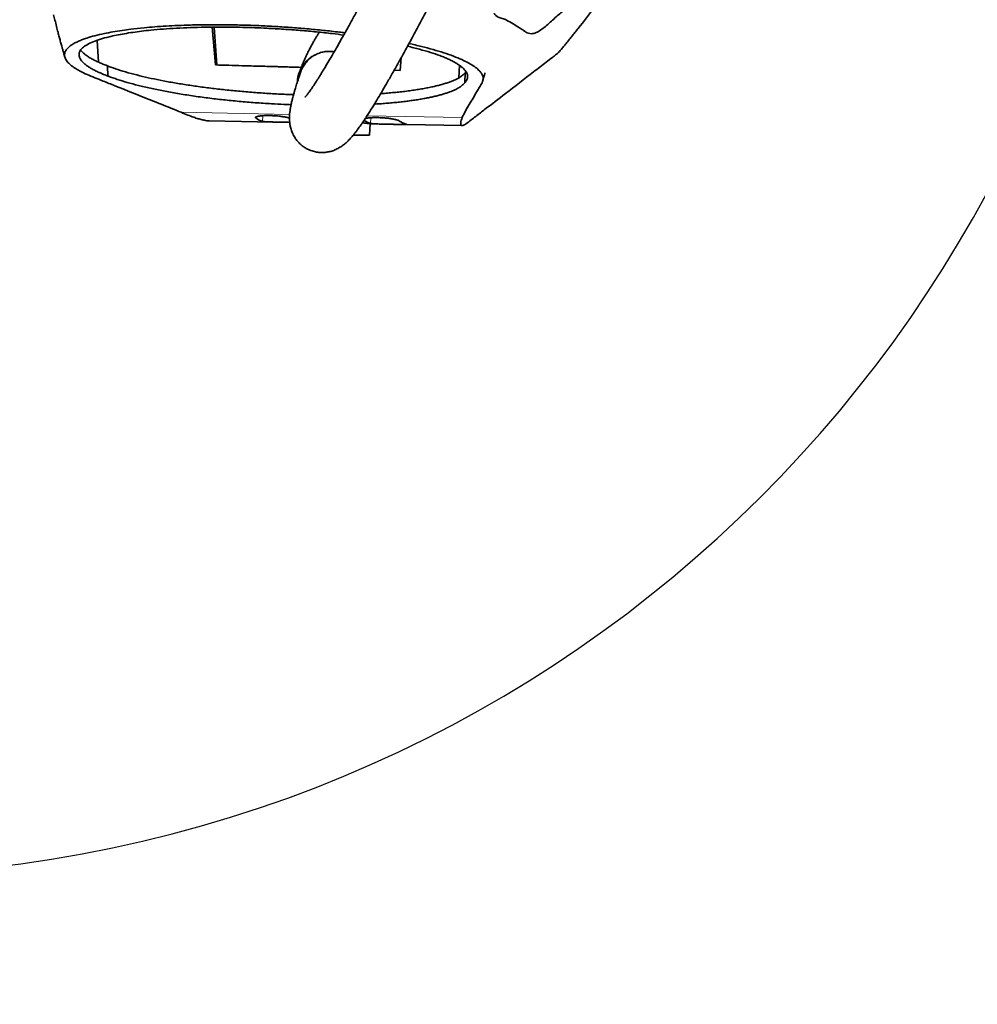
# Model space of a CAD drawing. Header units: millimetres. Extents: x 0 to 14900, y 0 to 10500.
# Tile 29 of 49: x 11081 to 11863, y 5082 to 5885. Entities that reach past the tile are written whole.
import ezdxf

# ---------------------------------------------------------------- set-up
doc = ezdxf.new("R2010")
doc.units = ezdxf.units.MM
doc.header["$LTSCALE"] = 25
doc.layers.add('THICK_LINE', color=7, linetype='Continuous')
doc.styles.add('SLDTEXTSTYLE0', font='TXT', dxfattribs={"width": 0.605})
doc.dimstyles.new('SLDDIMSTYLE1', dxfattribs={"dimtxt": 87.5, "dimasz": 87.5, "dimexe": 0, "dimexo": 0.0625, "dimgap": 21.875, "dimtad": 1, "dimdec": 4, "dimlfac": 25, "dimzin": 12, "dimdsep": 46, "dimtxsty": 'SLDTEXTSTYLE0', "dimsah": 1, "dimcen": 0.09, "dimadec": 1, "dimazin": 3, "dimtfac": 1, "dimtofl": 0, "dimtmove": 0, "dimatfit": 3, "dimfxl": 1, "dimfrac": 2, "dimtolj": 1, "dimtzin": 12, "dimarcsym": 0})

# ---------------------------------------------------------------- blocks, each defined once
blk = doc.blocks.new('_D_6')
at = {"layer": 'THICK_LINE'}
for p, q in [((13956.03, 6243.72), (14267.68, 6243.72)), ((7967.86, 5719.82), (7660.95, 5665.71))]:
    blk.add_line(p, q, dxfattribs=at)
blk.add_arc((10939.03, 6243.72), 3291.15, 190, 0, dxfattribs=at)
for points in [[(14230.18, 6243.72), (14216.52, 6156.4), (14241.52, 6156.06)], [(7697.88, 5672.22), (7701.93, 5583.92), (7726.49, 5588.59)]]:
    blk.add_solid(points, dxfattribs=at)
at = {"layer": 'THICK_LINE', "insert": (11092.19, 3066.62), "char_height": 87.5, "attachment_point": 1, "rotation": 5, "style": 'SLDTEXTSTYLE0'}
blk.add_mtext('170°', dxfattribs=at)

msp = doc.modelspace()

# ---------------------------------------------------------------- linework, layer by layer
at = {"color": 7, "linetype": 'Continuous', "lineweight": 35}
for p, q in [((11240.7746923, 5848.1055534), (11238.1961953, 5878.9772596)), ((11145.2651191, 5850.4048707), (11144.3721638, 5868.1779606)), ((11520.6402876, 5858.2641684), (11520.6985218, 5858.3541173)), ((11240.7746923, 5848.1055534), (11241.9949664, 5848.1035644)), ((11392.4222672, 5854.0908736), (11391.4809858, 5843.6164645)), ((11153.0274069, 5839.0540224), (11152.6471941, 5847.3753203)), ((11391.4809858, 5843.6164645), (11386.6454659, 5843.7736934)), ((11391.4980203, 5843.6359412), (11386.7444951, 5843.7904294)), ((11439.8862353, 5847.8200614), (11439.3580141, 5837.6024711)), ((11444.2192715, 5833.5662714), (11444.6531821, 5841.8718203)), ((11235.6045213, 5802.5047858), (11301.4079948, 5801.2581365)), ((11366.5318965, 5790.7208439), (11367.0317214, 5800.1873753)), ((11367.0226236, 5800.0150649), (11442.0335216, 5798.5939807))]:
    msp.add_line(p, q, dxfattribs=at)
at = {"color": 8, "linetype": 'Continuous', "lineweight": 18}
for p, q in [((11131.3037592, 5859.5766336), (11131.2278687, 5861.0320719)), ((11212.6778701, 5809.4753438), (11301.3183608, 5807.7960464)), ((11273.6873838, 5805.5942639), (11273.6232742, 5804.8531292)), ((11279.507061, 5806.6972122), (11279.1077357, 5802.0808451)), ((11364.5032616, 5806.5990061), (11442.1481908, 5805.12802)), ((11367.7087666, 5805.0239472), (11367.309145, 5800.4041538))]:
    msp.add_line(p, q, dxfattribs=at)
at = {"color": 7, "linetype": 'Continuous', "lineweight": 35, "flags": 128}
msp.add_lwpolyline([(11310.7840047, 5846.136535), (11307.7723926, 5846.2255787), (11299.5427369, 5846.467524), (11291.2841864, 5846.7083084), (11283.0122544, 5846.9474794), (11274.7424794, 5847.184588), (11266.490396, 5847.4191886), (11258.2715053, 5847.6508406), (11250.1012463, 5847.8791088), (11241.9949664, 5848.1035644)], dxfattribs=at)
at = {"color": 7, "linetype": 'Continuous', "lineweight": 35}
for centre, major_axis, ratio, start_param, end_param in [((11259.7499844, 4999.0571841), (-127.8371038, 2059.0068294), 0.0185558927, 5.1362766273, 5.1528266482), ((11323.0858571, 6170.9138418), (41.998214, 369.2117111), 0.1888173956, 3.0305848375, 3.1129408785), ((11411.2644475, 6169.2432951), (41.998214, 369.2117111), 0.1888173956, 3.0309239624, 3.1132740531), ((11376.4692571, 6169.9024913), (-24.4019005, 370.4806565), 0.189753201, 2.9970519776, 3.0793983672)]:
    msp.add_ellipse(centre, major_axis=major_axis, ratio=ratio, start_param=start_param, end_param=end_param, dxfattribs=at)
for points, knots in [([(11466.3167052, 6122.4064909), (11465.243742, 6119.6108196), (11462.5367069, 6112.5574741), (11457.9486079, 6101.3372446), (11452.650941, 6088.7341152), (11447.2440572, 6076.2652215), (11441.8296336, 6064.0699155), (11436.17773, 6051.5981984), (11430.3726114, 6039.0263394), (11424.4985098, 6026.5204355), (11418.9472574, 6014.8712348), (11413.7409454, 6004.0814489), (11408.922333, 5994.2038545), (11404.5240094, 5985.2739667), (11400.5610483, 5977.2947076), (11396.9764589, 5970.1296194), (11393.4209454, 5963.0688404), (11389.940169, 5956.2027457), (11386.6072792, 5949.6723389), (11383.7871221, 5944.1782685), (11381.2666529, 5939.2914901), (11378.8291503, 5934.5864791), (11376.2181673, 5929.570392), (11373.3301276, 5924.0505094), (11370.0699192, 5917.8558428), (11366.3744698, 5910.8824871), (11362.2676326, 5903.1949002), (11357.8270441, 5894.9597966), (11353.2625298, 5886.5852878), (11348.786224, 5878.4690392), (11344.5493653, 5870.8832348), (11340.5695139, 5863.8536776), (11336.8526527, 5857.3846151), (11333.405434, 5851.4815412), (11330.2805971, 5846.2270955), (11327.8025891, 5842.1441304), (11325.917283, 5839.0946333), (11324.5245889, 5836.8761377), (11323.2936324, 5834.9454552), (11322.1155269, 5833.1261933), (11320.8978954, 5831.2788698), (11319.728014, 5829.5437784), (11318.6894693, 5828.0406813), (11317.8587773, 5826.865543), (11317.1459046, 5825.8795181), (11316.477659, 5824.9762042), (11315.8184723, 5824.1083642), (11315.1464128, 5823.2539851), (11314.5595701, 5822.5414416), (11314.1116815, 5822.0294821), (11314.0408447, 5821.9503309), (11314.0024881, 5821.9074722)], [0, 0, 0, 0, 0.02091935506, 0.05277853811, 0.08508610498, 0.11738266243, 0.14927495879, 0.18044035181, 0.21588517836, 0.24960824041, 0.28132981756, 0.31083318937, 0.33842507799, 0.36342198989, 0.3857382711, 0.40596053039, 0.42455854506, 0.4464237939, 0.46544407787, 0.48161724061, 0.49478052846, 0.50877469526, 0.5236682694, 0.53994646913, 0.55891914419, 0.58060090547, 0.60490536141, 0.63171878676, 0.66016768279, 0.68783007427, 0.7145151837, 0.7402167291, 0.76493565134, 0.78868085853, 0.81143793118, 0.83217254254, 0.84463537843, 0.85605305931, 0.8664619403, 0.87623026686, 0.88764811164, 0.90110293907, 0.91172473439, 0.92128136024, 0.92976632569, 0.9379339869, 0.94795559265, 0.95995033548, 0.9729800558, 0.98536927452, 1, 1, 1, 1]), ([(11310.2872012, 5842.1441372), (11310.2567252, 5842.0581433), (11309.850652, 5840.9123279), (11309.1408052, 5838.8131243), (11308.197019, 5835.9791717), (11307.3962275, 5833.4969625), (11306.6960511, 5831.2723939), (11306.1053638, 5829.3470625), (11305.6253263, 5827.7439593), (11305.2516545, 5826.4707329), (11304.8574817, 5825.1032935), (11304.3978191, 5823.4664144), (11303.8431718, 5821.4126108), (11303.2416577, 5819.0581932), (11302.6169237, 5816.3767825), (11302.0791836, 5813.7310546), (11301.6313747, 5811.005506), (11301.3216724, 5808.3234), (11301.1684908, 5805.6578653), (11301.2046842, 5802.841667), (11301.4864755, 5799.8791718), (11302.1744708, 5796.4837901), (11303.3386229, 5792.997337), (11304.9999015, 5789.6409357), (11307.190302, 5786.4568082), (11309.634144, 5783.8019519), (11312.1726764, 5781.6904046), (11315.1366076, 5779.7749611), (11318.58029, 5778.1839748), (11322.3517686, 5777.1155533), (11325.869377, 5776.6507239), (11329.0135042, 5776.6345098), (11331.9294057, 5776.9389633), (11335.0025525, 5777.6068582), (11338.276083, 5778.7386365), (11341.6425473, 5780.4044525), (11344.3076026, 5782.1721934), (11346.1451661, 5783.6136536), (11347.3752576, 5784.6731791), (11348.528002, 5785.7394382), (11349.7411361, 5786.9417484), (11351.024215, 5788.3013476), (11352.3058724, 5789.7469522), (11353.4802563, 5791.1443853), (11354.4484972, 5792.3434084), (11355.2668873, 5793.3850454), (11356.1083308, 5794.4814104), (11357.0910138, 5795.794056), (11358.2165314, 5797.3378117), (11359.4616576, 5799.0912674), (11360.6978944, 5800.8762186), (11361.8160775, 5802.5249119), (11362.779529, 5803.9674675), (11363.6945092, 5805.354763), (11365.0091317, 5807.3724206), (11366.8270841, 5810.213926), (11369.4156846, 5814.3560132), (11372.5380732, 5819.4728396), (11376.2623894, 5825.7187093), (11380.4760952, 5832.9348621), (11385.1548438, 5841.1014858), (11390.1549292, 5849.9807189), (11395.2989588, 5859.2553959), (11399.8620342, 5867.5937758), (11403.8020873, 5874.8662692), (11407.1051108, 5881.0081989), (11410.3679159, 5887.1178703), (11413.5714072, 5893.1563775), (11416.6102457, 5898.9206328), (11419.31992, 5904.0898708), (11421.6000966, 5908.4604315), (11423.4391588, 5911.9989367), (11424.9696932, 5914.9528283), (11426.3782764, 5917.6782699), (11428.2109458, 5921.2333314), (11430.6769075, 5926.0352845), (11433.8798689, 5932.3061869), (11437.5604232, 5939.5575474), (11441.3737227, 5947.124736), (11445.2837687, 5954.9403252), (11449.2862068, 5962.9984211), (11453.7181888, 5971.9948676), (11458.6321439, 5982.0644623), (11464.0069799, 5993.2003905), (11469.8102935, 6005.3797999), (11475.9624483, 6018.4871116), (11482.3970388, 6032.4382383), (11488.9871186, 6047.0289735), (11495.6334859, 6062.1087533), (11502.2032937, 6077.5134473), (11508.1531706, 6091.924813), (11511.741281, 6101.2693507), (11513.2913236, 6105.3061364)], [0, 0, 0, 0, 0.0011116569, 0.0148121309, 0.0271569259, 0.0381207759, 0.0476873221, 0.0571367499, 0.064632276, 0.0702719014, 0.0756439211, 0.08465015, 0.0943426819, 0.1066924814, 0.1198729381, 0.1337463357, 0.146257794, 0.1585796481, 0.1705051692, 0.1814308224, 0.1916617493, 0.2003022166, 0.2089597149, 0.2176297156, 0.2245309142, 0.2315541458, 0.2378359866, 0.2436162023, 0.2512077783, 0.2584729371, 0.2651820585, 0.2711549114, 0.2773067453, 0.2844441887, 0.29256511, 0.3016445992, 0.3106824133, 0.3163674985, 0.3218236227, 0.3277145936, 0.3343241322, 0.3416551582, 0.3495987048, 0.3566990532, 0.3620796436, 0.3665427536, 0.3715482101, 0.377457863, 0.3842793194, 0.3914687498, 0.3988973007, 0.4049422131, 0.4097270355, 0.414498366, 0.4195643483, 0.4303965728, 0.4423389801, 0.4576982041, 0.4744822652, 0.4927623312, 0.5126125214, 0.5334435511, 0.5539634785, 0.5740685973, 0.5869472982, 0.5996014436, 0.6120140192, 0.6241691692, 0.6359287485, 0.6463036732, 0.6546063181, 0.6614576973, 0.6668473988, 0.671678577, 0.6771620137, 0.6872678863, 0.6991093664, 0.7126845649, 0.7279820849, 0.7411950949, 0.7557670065, 0.7720546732, 0.7900083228, 0.8099253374, 0.8313897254, 0.8542619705, 0.8783615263, 0.9034596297, 0.9288108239, 0.9545577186, 0.9803692, 1, 1, 1, 1]), ([(11468.0969131, 5890.4032485), (11468.6351682, 5889.6774506), (11469.711842, 5888.2256343), (11471.4118298, 5887.0879259), (11473.1447417, 5886.3837572), (11474.8974239, 5885.9314991), (11476.6507787, 5885.4884414), (11481.3411974, 5883.165224), (11486.1170727, 5880.1281364), (11491.0269315, 5877.0103498), (11493.1247326, 5875.5693491), (11495.2397624, 5874.3626599), (11497.3851711, 5873.5813934), (11500.0743678, 5873.5648616), (11503.3361973, 5874.8143049), (11507.1566869, 5877.1789337), (11511.0212293, 5880.2954972), (11514.9073372, 5883.7850881), (11518.7986104, 5887.369765), (11525.2381466, 5892.7140739), (11534.1999843, 5899.3592198), (11543.7123539, 5907.0246282), (11551.1607105, 5912.7469495), (11556.5431441, 5916.499558), (11561.9301493, 5920.3372218), (11567.3319818, 5924.441126), (11570.9659502, 5927.7852149), (11572.7828777, 5929.4572072)], [0, 0, 0, 0, 0.0173586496, 0.0347225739, 0.0521153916, 0.0695296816, 0.0869431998, 0.1043349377, 0.2116182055, 0.233090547, 0.2545744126, 0.2760503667, 0.2975084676, 0.3189591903, 0.3547905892, 0.3906264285, 0.4264881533, 0.4623706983, 0.4982546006, 0.5341180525, 0.6414014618, 0.7486846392, 0.7989483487, 0.8492165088, 0.8994831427, 0.9497431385, 1, 1, 1, 1]), ([(11520.7098153, 5858.3444432), (11520.954783, 5858.6286872), (11521.9211518, 5859.7499963), (11523.637841, 5861.7627098), (11525.8490217, 5864.3799582), (11528.0790198, 5867.0506185), (11530.2938552, 5869.7330661), (11532.4934971, 5872.4276384), (11534.6779016, 5875.1341809), (11540.6686237, 5882.6421462), (11550.8352351, 5895.9282815), (11562.2170173, 5912.0189803), (11569.6562734, 5923.2312244), (11572.9996755, 5928.411652), (11574.4133637, 5930.6221758), (11575.2591059, 5931.9607431), (11575.5773822, 5932.4644832)], [0, 0, 0, 0, 0.0122146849, 0.0481855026, 0.0858591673, 0.1235304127, 0.1611996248, 0.1988671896, 0.2365334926, 0.2741989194, 0.510945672, 0.7800700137, 0.9147196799, 0.9483940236, 0.9805792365, 1, 1, 1, 1]), ([(11108.7256712, 5889.1246286), (11109.0778109, 5887.6622801), (11109.8581428, 5884.4217561), (11111.0573466, 5879.6355782), (11112.2386302, 5875.0336643), (11113.2523442, 5871.1764153), (11114.0516999, 5868.1884269), (11114.6514719, 5865.9747067), (11115.1421505, 5864.1788737), (11115.6776388, 5862.2347449), (11116.3560763, 5859.7971106), (11117.1132045, 5857.1056568), (11117.6537216, 5855.2184119), (11117.906009, 5854.3375366)], [0, 0, 0, 0, 0.1257747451, 0.2787133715, 0.4107483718, 0.5215541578, 0.6108003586, 0.6684869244, 0.7128490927, 0.7668305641, 0.8371284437, 0.9239793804, 1, 1, 1, 1]), ([(11212.6778701, 5809.4753438), (11210.3411383, 5810.4419915), (11205.667005, 5812.3755639), (11195.8966214, 5816.224425), (11179.222225, 5822.9791671), (11161.5225334, 5830.0177126), (11146.5166136, 5836.0000929), (11139.0650182, 5838.9995501), (11133.3268282, 5841.4723838), (11128.7913689, 5843.8168982), (11125.3530384, 5845.9394625), (11122.1505805, 5848.319889), (11119.5374862, 5850.9558972), (11117.8178689, 5853.9209057), (11117.4311571, 5856.8661738), (11118.3486077, 5859.6143682), (11120.278637, 5862.0323771), (11122.8463249, 5864.1286666), (11125.7694724, 5865.898138), (11128.9796706, 5867.4548002), (11132.1884105, 5868.7670635), (11136.509674, 5870.2885854), (11142.258215, 5871.9718239), (11149.5123957, 5873.6705596), (11157.0559931, 5875.1181639), (11164.2810064, 5876.2757362), (11172.6773474, 5877.4078658), (11181.502979, 5878.377839), (11191.2113105, 5879.2155909), (11200.4639375, 5879.846003), (11210.1646052, 5880.3412352), (11221.08788, 5880.7250053), (11233.2290679, 5880.9465178), (11246.6496644, 5880.9566914), (11260.4732072, 5880.7333773), (11274.3829509, 5880.2794906), (11288.2081633, 5879.6085082), (11301.8744542, 5878.7352909), (11315.514364, 5877.6537848), (11328.9539915, 5876.3603185), (11339.2987489, 5875.2366081), (11344.9806769, 5874.4933918), (11346.4491945, 5874.3013045)], [0, 0, 0, 0, 0.026517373, 0.0530423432, 0.1060867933, 0.2121825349, 0.2468661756, 0.270781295, 0.2946839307, 0.3144269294, 0.3341726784, 0.3518539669, 0.3785262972, 0.4053801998, 0.4328153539, 0.4604508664, 0.4838502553, 0.5041303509, 0.52441022, 0.5398615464, 0.555312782, 0.5691596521, 0.5937978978, 0.6184354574, 0.6385281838, 0.6586203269, 0.6755176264, 0.7004896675, 0.7194425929, 0.7383952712, 0.7576922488, 0.7769890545, 0.8009399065, 0.8248905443, 0.8491542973, 0.8736963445, 0.8971054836, 0.9205148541, 0.9443389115, 0.9681633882, 0.9917716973, 1, 1, 1, 1]), ([(11345.4499394, 5872.5124056), (11342.3897752, 5872.9093167), (11335.1718927, 5873.8454944), (11323.3053021, 5875.0987679), (11310.0021958, 5876.3116919), (11296.4182972, 5877.3126052), (11283.9620418, 5878.0264807), (11272.8090964, 5878.5041429), (11262.7618446, 5878.8132983), (11252.5926232, 5878.9962475), (11242.2150391, 5879.042842), (11231.402398, 5878.936183), (11220.2268925, 5878.6428852), (11208.9725241, 5878.1346096), (11198.1760141, 5877.4266791), (11188.6987516, 5876.5901397), (11180.4518961, 5875.6751475), (11173.2331676, 5874.7149751), (11166.3922069, 5873.6299684), (11159.9142978, 5872.4084954), (11153.2720938, 5870.9180639), (11146.7351542, 5869.1143564), (11140.6930497, 5866.9574604), (11135.6784848, 5864.6297286), (11133.3671932, 5862.952387), (11132.2071839, 5862.1105495)], [0, 0, 0, 0, 0.0355977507, 0.0839629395, 0.1323265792, 0.1815028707, 0.2306782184, 0.2661010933, 0.3015240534, 0.3394280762, 0.37733209, 0.4168517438, 0.4622136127, 0.5080489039, 0.5538854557, 0.6001964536, 0.6363919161, 0.6725879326, 0.710495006, 0.7484026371, 0.787432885, 0.83957299, 0.8921055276, 0.9458490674, 1, 1, 1, 1]), ([(11325.4870409, 5874.8320818), (11325.4538589, 5874.7796131), (11324.9681163, 5874.0115392), (11324.0272688, 5872.477433), (11322.6572152, 5870.1967693), (11321.260326, 5867.7924562), (11319.7560135, 5865.1150331), (11318.0830465, 5862.0131729), (11316.2746027, 5858.4839283), (11314.6977969, 5855.2164872), (11313.4195268, 5852.4251367), (11312.4592018, 5850.2423082), (11311.6000502, 5848.2101535), (11310.8353339, 5846.3337837), (11310.1521181, 5844.5927155), (11309.5906292, 5843.1208089), (11309.2691738, 5842.2352814), (11309.1490191, 5841.904286)], [0, 0, 0, 0, 0.00537791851, 0.07872588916, 0.1544145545, 0.23243017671, 0.31399198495, 0.41226663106, 0.52479290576, 0.63950118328, 0.70615255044, 0.77051281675, 0.8286363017, 0.87996787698, 0.92926503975, 0.97356044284, 1, 1, 1, 1]), ([(11398.7157745, 5865.5189161), (11399.5463677, 5865.3440437), (11404.0176217, 5864.4026694), (11411.3935615, 5862.5716912), (11420.7964771, 5860.0249393), (11429.3062975, 5857.3518226), (11436.9228483, 5854.584008), (11443.5419181, 5851.7383924), (11448.9916734, 5848.889149), (11453.2761384, 5846.0620806), (11456.2131766, 5843.4606333), (11458.0719256, 5841.0494675), (11459.0271157, 5838.9506375), (11459.3493631, 5837.0339891), (11459.0665779, 5835.3041945), (11458.0630086, 5832.972181), (11456.3830453, 5829.998146), (11452.6875961, 5824.069893), (11449.1144781, 5817.5448062), (11444.611522, 5810.4986509), (11442.9693577, 5806.9183535), (11442.1481908, 5805.12802)], [0, 0, 0, 0, 0.00982911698, 0.05291215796, 0.0964168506, 0.1407796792, 0.18550858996, 0.23053132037, 0.27623084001, 0.31967224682, 0.36311285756, 0.39845934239, 0.43380702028, 0.46348926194, 0.49126763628, 0.51905473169, 0.58038257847, 0.6417136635, 0.82018628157, 0.91008386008, 1, 1, 1, 1]), ([(11132.2065572, 5862.1105632), (11131.8396807, 5861.7271755), (11131.1053928, 5860.9598414), (11130.3212372, 5859.7811611), (11129.7699187, 5858.5829888), (11129.4748812, 5857.3588891), (11129.4361776, 5856.1119711), (11129.6617556, 5854.842323), (11130.1519303, 5853.5579837), (11130.9228258, 5852.2344512), (11131.9930009, 5850.8741971), (11133.3839216, 5849.4772157), (11135.0759935, 5848.0721899), (11137.0801847, 5846.6529827), (11139.3998871, 5845.223596), (11142.0410422, 5843.7847058), (11144.9980406, 5842.347844), (11148.5764427, 5840.765129), (11151.4153902, 5839.6737381), (11153.0274069, 5839.0540224)], [0, 0, 0, 0, 0.0538974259, 0.1078734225, 0.1620855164, 0.2163761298, 0.2715622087, 0.3268308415, 0.3823485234, 0.4379493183, 0.4970222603, 0.5561955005, 0.6156739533, 0.6752550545, 0.7360178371, 0.7968908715, 0.8581016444, 0.9194269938, 1, 1, 1, 1]), ([(11152.6471941, 5847.3753203), (11152.2747535, 5847.5150393), (11150.6482492, 5848.1252129), (11147.9259857, 5849.2149678), (11144.6465272, 5850.6526595), (11141.6605712, 5852.1040761), (11138.9561055, 5853.5759527), (11136.5473722, 5855.0639526), (11134.452347, 5856.5670664), (11132.662593, 5858.0735369), (11131.7571955, 5859.075267), (11131.3040498, 5859.5766267)], [0, 0, 0, 0, 0.0350984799, 0.1532803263, 0.2716848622, 0.3907631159, 0.5100667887, 0.631950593, 0.7540718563, 0.8769145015, 1, 1, 1, 1]), ([(11322.481199, 5856.3988678), (11322.3356532, 5856.3480787), (11320.9782205, 5855.8743951), (11318.6106679, 5854.3796471), (11315.5128755, 5851.9430475), (11312.8293214, 5848.9168616), (11310.597903, 5845.4525128), (11308.9223379, 5841.5644002), (11307.8590297, 5837.7490829), (11307.6841276, 5835.2244944), (11307.609456, 5834.1466637)], [0, 0, 0, 0, 0.0165713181, 0.1545523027, 0.2963427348, 0.4380704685, 0.5835008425, 0.7327752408, 0.8859128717, 1, 1, 1, 1]), ([(11337.596582, 5858.6963127), (11337.2246307, 5858.7878981), (11335.5024945, 5859.2119386), (11332.3982677, 5859.2391718), (11328.4040858, 5858.7645453), (11324.6287516, 5857.5943632), (11321.0662981, 5855.807232), (11317.8304039, 5853.4492438), (11314.9406765, 5850.5430712), (11312.5420669, 5847.1244052), (11310.9885864, 5844.2665301), (11310.4666975, 5842.5083805), (11310.3524862, 5842.1236232)], [0, 0, 0, 0, 0.033063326, 0.1530833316, 0.2650426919, 0.3802529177, 0.4923651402, 0.607515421, 0.7237503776, 0.843024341, 0.9656471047, 1, 1, 1, 1]), ([(11424.020676, 5855.7521046), (11421.4664509, 5856.6280662), (11416.3404621, 5858.3860041), (11407.489328, 5860.937843), (11400.8491936, 5862.5585655), (11397.5379423, 5863.366775)], [0, 0, 0, 0, 0.3324026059, 0.6670876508, 1, 1, 1, 1]), ([(11520.6402876, 5858.2641684), (11519.9301876, 5857.6043376), (11518.5095772, 5856.2842946), (11514.8978048, 5853.6528195), (11509.0277575, 5849.041878), (11496.2263823, 5839.2176797), (11479.563013, 5826.4060698), (11463.8495177, 5814.2994014), (11453.1796683, 5806.1387428), (11448.1924013, 5802.2812335), (11445.6987672, 5800.3524783)], [0, 0, 0, 0, 0.0340965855, 0.0682128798, 0.1364418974, 0.2728987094, 0.5771863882, 0.8001732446, 0.9000865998, 1, 1, 1, 1]), ([(11310.7542826, 5846.1164507), (11309.3164303, 5846.1591501), (11303.1342997, 5846.342739), (11291.921091, 5846.668827), (11277.2351464, 5847.0908455), (11263.715589, 5847.4723299), (11251.5416271, 5847.8110804), (11244.3685761, 5848.0072616), (11240.7746923, 5848.1055534)], [0, 0, 0, 0, 0.0617728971, 0.2655962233, 0.4753352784, 0.6850753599, 0.842214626, 1, 1, 1, 1]), ([(11444.2192715, 5833.5662714), (11444.5740517, 5833.9800179), (11445.2842004, 5834.808197), (11445.9859836, 5836.0811353), (11446.420096, 5837.3756598), (11446.5577333, 5838.6995844), (11446.3983494, 5840.0491105), (11445.9338296, 5841.4240059), (11445.1640808, 5842.8143373), (11444.0860985, 5844.2194073), (11442.698797, 5845.6352967), (11441.0004903, 5847.0612699), (11438.9930102, 5848.4933116), (11436.6612723, 5849.9379212), (11434.003474, 5851.3909084), (11431.0041222, 5852.8509821), (11427.7090116, 5854.3077093), (11425.2509215, 5855.2703261), (11424.020676, 5855.7521046)], [0, 0, 0, 0, 0.06009180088, 0.12028326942, 0.18077579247, 0.24136906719, 0.30311265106, 0.36496221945, 0.42713275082, 0.48941106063, 0.55200676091, 0.61471281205, 0.67775409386, 0.74090839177, 0.80537005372, 0.86995451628, 0.93491375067, 1, 1, 1, 1]), ([(11304.5134625, 5823.8673814), (11300.3941132, 5824.0307848), (11292.0955176, 5824.3599677), (11279.5903417, 5825.101623), (11267.1247541, 5826.0209077), (11254.8292515, 5827.1317486), (11242.7715377, 5828.4152788), (11231.0355207, 5829.8602284), (11219.6289614, 5831.4662129), (11208.6341453, 5833.2299465), (11198.1051695, 5835.1391832), (11188.1858893, 5837.1649231), (11178.6007981, 5839.3714076), (11169.5017659, 5841.7596404), (11161.0319328, 5844.3206438), (11155.6391534, 5846.2120142), (11153.0024705, 5847.237185), (11152.6471941, 5847.3753203)], [0, 0, 0, 0, 0.0674214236, 0.1358231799, 0.2039786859, 0.2720660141, 0.3403872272, 0.4087175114, 0.4768172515, 0.5463916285, 0.6161918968, 0.6860028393, 0.755591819, 0.8329922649, 0.9105371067, 0.9879454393, 1, 1, 1, 1]), ([(11444.6531821, 5841.8718203), (11444.5500666, 5841.7424267), (11444.1264158, 5841.2108122), (11443.222672, 5840.28904), (11441.78771, 5839.1191229), (11440.0711324, 5837.9726628), (11438.0642829, 5836.8449998), (11435.7628348, 5835.740233), (11433.1584079, 5834.660008), (11430.263578, 5833.6133074), (11427.1201736, 5832.6152723), (11423.7466651, 5831.6677892), (11420.1531321, 5830.7701769), (11416.2974265, 5829.9127058), (11412.1555265, 5829.0922536), (11407.7314204, 5828.3129009), (11403.0181342, 5827.5769284), (11398.0488644, 5826.8918169), (11392.9744281, 5826.2782211), (11387.8372195, 5825.7321361), (11382.643263, 5825.2543904), (11378.5764955, 5824.9170612), (11376.1885111, 5824.7568828), (11375.6542956, 5824.7210493)], [0, 0, 0, 0, 0.01625718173, 0.0667927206, 0.11741076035, 0.16828092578, 0.21923651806, 0.27117980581, 0.32321631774, 0.37553969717, 0.42796090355, 0.47849740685, 0.5291243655, 0.58003036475, 0.63103193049, 0.68313993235, 0.73535301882, 0.78789098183, 0.84054058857, 0.8888665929, 0.93728133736, 0.98596922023, 1, 1, 1, 1]), ([(11445.2274719, 5842.6098558), (11445.1582977, 5842.4940729), (11445.00933, 5842.2447326), (11444.7774091, 5842.0018948), (11444.6531821, 5841.8718203)], [0, 0, 0, 0, 0.4643566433, 1, 1, 1, 1]), ([(11458.8952072, 5834.9620781), (11459.0322751, 5835.4374431), (11459.3941305, 5836.6923926), (11459.9242005, 5838.5324074), (11460.3306025, 5839.956648), (11460.574834, 5840.820557), (11460.7205236, 5841.3393353), (11460.7930477, 5841.6076497), (11460.785175, 5841.6072526), (11460.7818558, 5841.6070851)], [0, 0, 0, 0, 0.1102746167, 0.2911217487, 0.4635647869, 0.5942684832, 0.7351836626, 0.8883526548, 1, 1, 1, 1]), ([(11153.0274069, 5839.0540224), (11153.1886136, 5838.9910537), (11155.5614562, 5838.0642019), (11160.5449628, 5836.2884186), (11168.6980536, 5833.7827019), (11177.7504771, 5831.3598546), (11187.6499712, 5829.0393377), (11198.3751421, 5826.8403652), (11209.8464622, 5824.7759666), (11221.9591697, 5822.866702), (11234.4338623, 5821.158901), (11247.1792628, 5819.663273), (11260.0812121, 5818.3765477), (11273.2181913, 5817.2844537), (11285.4620075, 5816.4790083), (11295.2391103, 5815.9612752), (11300.5635948, 5815.7668806), (11302.4944947, 5815.6963843)], [0, 0, 0, 0, 0.0055678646, 0.0819548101, 0.1586068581, 0.2352469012, 0.3116174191, 0.3881562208, 0.4649928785, 0.5418133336, 0.6183299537, 0.6914852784, 0.7649283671, 0.8383617, 0.9115036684, 0.9679072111, 1, 1, 1, 1]), ([(11370.4884086, 5816.1358508), (11370.6934908, 5816.1473525), (11372.6695789, 5816.258178), (11376.2998397, 5816.5133926), (11381.361158, 5816.9044301), (11386.2998488, 5817.3495343), (11391.1162682, 5817.8422729), (11395.7998915, 5818.3849416), (11400.31586, 5818.973605), (11404.6402834, 5819.6053734), (11408.7641135, 5820.2777306), (11412.6876552, 5820.9897341), (11416.4185291, 5821.7426606), (11419.9691661, 5822.5398256), (11423.3261617, 5823.379842), (11426.484524, 5824.2628013), (11429.4208106, 5825.1828292), (11432.7030797, 5826.3407635), (11436.1184581, 5827.7640005), (11439.4102109, 5829.4855954), (11442.049132, 5831.2904997), (11443.5035394, 5832.6685514), (11444.116113, 5833.436883), (11444.2192715, 5833.5662714)], [0, 0, 0, 0, 0.0050412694, 0.0485756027, 0.092330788, 0.1361592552, 0.1808195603, 0.2255557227, 0.2705202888, 0.3155607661, 0.3602068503, 0.4049248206, 0.4498586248, 0.4948640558, 0.5406804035, 0.5865705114, 0.6326816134, 0.6788658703, 0.7544482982, 0.8303453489, 0.907198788, 0.9843721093, 1, 1, 1, 1]), ([(11235.6050831, 5802.535806), (11235.3905484, 5802.5313712), (11234.5399851, 5802.5137888), (11232.6499513, 5802.7778076), (11229.8901172, 5803.3361074), (11226.687296, 5804.2106461), (11222.8148703, 5805.4671049), (11218.2452958, 5807.1558637), (11214.5357158, 5808.7013351), (11212.6778701, 5809.4753438)], [0, 0, 0, 0, 0.0486387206, 0.1928374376, 0.3392777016, 0.4868014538, 0.6346694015, 0.8170337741, 1, 1, 1, 1]), ([(11301.2142889, 5804.6842976), (11301.0766112, 5804.7351465), (11300.7735007, 5804.847095), (11300.1908583, 5805.0209459), (11299.4972164, 5805.2035456), (11298.7159306, 5805.3845744), (11297.8425727, 5805.5647334), (11296.8950593, 5805.7389634), (11295.8878293, 5805.9047086), (11294.8244043, 5806.0612097), (11293.6918977, 5806.2093299), (11292.1466711, 5806.3869567), (11290.5378465, 5806.5366923), (11288.9056405, 5806.6535892), (11287.6786033, 5806.7238263), (11286.0687566, 5806.7930309), (11284.4887264, 5806.8272133), (11282.9697838, 5806.825732), (11281.5077195, 5806.8014114), (11280.130709, 5806.7439189), (11278.6938989, 5806.6437596), (11277.4765586, 5806.5259093), (11276.4523302, 5806.3851677), (11275.4432016, 5806.2064729), (11274.7183617, 5806.0327457), (11274.1421232, 5805.8360346), (11273.8010452, 5805.6808201), (11273.5577998, 5805.520268), (11273.4135502, 5805.3553525), (11273.3743742, 5805.1868106), (11273.4342604, 5805.0183294), (11273.5610816, 5804.9074862), (11273.6232742, 5804.8531292)], [0, 0, 0, 0, 0.0252554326, 0.0556022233, 0.0848978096, 0.1143983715, 0.1445501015, 0.1749297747, 0.203966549, 0.2332125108, 0.2631285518, 0.293281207, 0.3501498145, 0.3790416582, 0.4083848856, 0.4359467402, 0.4916591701, 0.5198720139, 0.5470223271, 0.6018591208, 0.6295978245, 0.6717469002, 0.7168139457, 0.7403034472, 0.7965955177, 0.82514592, 0.854086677, 0.8828865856, 0.9118815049, 0.9414884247, 0.9713062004, 1, 1, 1, 1]), ([(11279.1077357, 5802.0808451), (11279.2051617, 5802.0580798), (11279.4008693, 5802.0123492), (11279.8578398, 5801.9471028), (11280.4394272, 5801.8844786), (11281.3233686, 5801.8114611), (11282.3733381, 5801.7475452), (11283.5430726, 5801.691908), (11284.8095493, 5801.6400968), (11286.2047362, 5801.5934526), (11287.6950313, 5801.5509195), (11289.2403263, 5801.5107301), (11290.8548014, 5801.4733451), (11292.4981539, 5801.438104), (11294.1518167, 5801.4041137), (11295.8057597, 5801.3718014), (11297.4201574, 5801.3415193), (11298.9941828, 5801.3130305), (11300.3410599, 5801.2897308), (11301.2173019, 5801.2767076), (11301.4062986, 5801.2738986)], [0, 0, 0, 0, 0.0481845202, 0.0967922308, 0.1467585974, 0.1972005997, 0.283061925, 0.3271273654, 0.371521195, 0.4572668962, 0.5007923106, 0.5449554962, 0.6305120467, 0.673939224, 0.7179990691, 0.8035424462, 0.8469638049, 0.8910195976, 0.9764940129, 1, 1, 1, 1]), ([(11360.6437541, 5800.8057327), (11360.8970718, 5800.7874121), (11361.8308987, 5800.7198755), (11362.965217, 5800.6262282), (11364.0384995, 5800.5295398), (11364.7056379, 5800.4646322), (11365.4198893, 5800.3900966), (11366.1228165, 5800.3081944), (11366.7466504, 5800.2175295), (11367.0181894, 5800.1573689), (11367.016515, 5800.1310343), (11367.0161017, 5800.124533)], [0, 0, 0, 0, 0.064821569, 0.2389572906, 0.3273447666, 0.4170238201, 0.484751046, 0.6239513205, 0.7692763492, 0.9430410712, 1, 1, 1, 1]), ([(11390.4908493, 5802.6181997), (11390.4047919, 5802.670258), (11390.1451822, 5802.8273026), (11389.5889162, 5803.0483954), (11388.8643842, 5803.2772918), (11388.2135971, 5803.4558605), (11387.4545139, 5803.6391485), (11386.6001589, 5803.8222642), (11385.668402, 5804.000162), (11384.6730746, 5804.1702255), (11383.6177891, 5804.3316818), (11382.4902039, 5804.4852921), (11381.3235983, 5804.6254693), (11380.1353172, 5804.7503393), (11378.9299471, 5804.8598589), (11377.6864088, 5804.955019), (11376.4430924, 5805.0321792), (11374.8137922, 5805.1101322), (11373.2058709, 5805.1529915), (11371.4509054, 5805.1604126), (11369.9036212, 5805.1364158), (11368.5157568, 5805.0783453), (11367.3893141, 5805.0055495), (11366.2078134, 5804.9072522), (11365.1091755, 5804.7760267), (11363.9314449, 5804.5877398), (11363.3948731, 5804.4566704), (11363.0437902, 5804.3709106)], [0, 0, 0, 0, 0.0319029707, 0.096241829, 0.1287323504, 0.1633047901, 0.1981186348, 0.2336982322, 0.2695454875, 0.30386823, 0.3384373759, 0.3737964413, 0.4094339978, 0.4428703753, 0.4765499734, 0.5110102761, 0.545745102, 0.5782964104, 0.6440527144, 0.6776663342, 0.7269626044, 0.7796921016, 0.8071864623, 0.8394551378, 0.9046336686, 0.937601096, 1, 1, 1, 1]), ([(11367.309145, 5800.4041538), (11367.4999599, 5800.3638054), (11367.7886704, 5800.3027566), (11368.4458105, 5800.2285317), (11368.9817832, 5800.1798981), (11369.7009051, 5800.1259918), (11370.7190601, 5800.0643294), (11372.281192, 5799.9925081), (11373.9043358, 5799.9354189), (11375.3753666, 5799.8917588), (11376.9076657, 5799.8506152), (11378.5189478, 5799.812482), (11380.1688087, 5799.7765678), (11381.83558, 5799.741895), (11383.5125462, 5799.7087871), (11385.15818, 5799.6774709), (11386.7718013, 5799.6475833), (11388.3243314, 5799.620178), (11389.7774916, 5799.596732), (11390.8132568, 5799.5815677), (11391.7808821, 5799.5694036), (11392.6740948, 5799.5607007), (11393.5001915, 5799.5559171), (11394.2410144, 5799.5557502), (11394.8910792, 5799.5606867), (11395.4470324, 5799.5710606), (11395.9127614, 5799.5875565), (11396.2775626, 5799.6104534), (11396.5400323, 5799.6399418), (11396.6995784, 5799.6760211), (11396.7571657, 5799.7193421), (11396.7121617, 5799.7645216), (11396.6064348, 5799.8086155), (11396.5052295, 5799.8364184), (11396.4545446, 5799.8503424)], [0, 0, 0, 0, 0.0530545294, 0.080273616, 0.1076930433, 0.1275788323, 0.167727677, 0.2154120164, 0.2684431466, 0.2953624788, 0.3226756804, 0.3755945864, 0.4024554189, 0.4297077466, 0.4826313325, 0.5094951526, 0.5367521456, 0.5896056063, 0.6164347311, 0.6436572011, 0.6699466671, 0.6964204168, 0.7231802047, 0.7503311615, 0.7766007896, 0.8030541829, 0.8297193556, 0.8568204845, 0.8831098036, 0.9095817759, 0.9363348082, 0.9634725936, 0.9817066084, 1, 1, 1, 1]), ([(11442.1481908, 5805.12802), (11441.8769849, 5804.3728805), (11441.3330202, 5802.8582778), (11440.9575085, 5801.1274628), (11440.8437452, 5799.8036509), (11441.0907973, 5798.9417983), (11441.6888724, 5798.5389163), (11442.6505011, 5798.627441), (11443.9872054, 5799.1721355), (11445.1267892, 5799.9580256), (11445.6987672, 5800.3524783)], [0, 0, 0, 0, 0.12288758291, 0.24647875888, 0.37006747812, 0.49493256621, 0.61979758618, 0.74620719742, 0.87261672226, 1, 1, 1, 1]), ([(11353.1152122, 5790.7214609), (11353.1548447, 5790.7214609), (11353.598163, 5790.7214609), (11354.448215, 5790.7214609), (11355.6570247, 5790.7214609), (11356.8385468, 5790.7214609), (11357.9797392, 5790.7214609), (11359.0745172, 5790.7214609), (11360.1310835, 5790.7214609), (11361.1245963, 5790.7214609), (11362.0472711, 5790.7214609), (11362.8935549, 5790.7214609), (11363.6716352, 5790.7214609), (11364.5875648, 5790.7214609), (11365.3287417, 5790.7214609), (11365.8803533, 5790.7214609), (11366.2965236, 5790.7214609), (11366.5198978, 5790.7214609), (11366.5204259, 5790.7214609), (11366.5205581, 5790.7214609)], [0, 0, 0, 0, 0.0055149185, 0.0616884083, 0.1190735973, 0.1768790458, 0.2328746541, 0.2892648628, 0.3462725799, 0.4041253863, 0.4597005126, 0.5156697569, 0.5722531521, 0.6296803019, 0.7400909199, 0.7961373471, 0.8530039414, 0.9632055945, 1, 1, 1, 1])]:
    msp.add_open_spline(points, degree=3, knots=knots, dxfattribs=at)
at = {"layer": 'THICK_LINE'}
for radius in [2967, 1057]:
    msp.add_arc((10939.0283748, 6243.7214609), radius, 190, 170, dxfattribs=at)

# ---------------------------------------------------------------- dimensions: what is measured, and where the dimension line sits
dim = msp.add_angular_dim_2l(base=(11225.8711442, 2965.0936039), line1=((9898.0865798, 6060.1753371), (8017.1037716, 5728.5073177)), line2=((13906.0283748, 6243.7214609), (10939.0283748, 6243.7214609)), dimstyle='SLDDIMSTYLE1', dxfattribs=at)
dim.commit()
dim.dimension.update_dxf_attribs({"geometry": '_D_6', "text_midpoint": (11225.8711442, 2965.0936039), "dimtype": 162})

doc.saveas('drawing.dxf')
